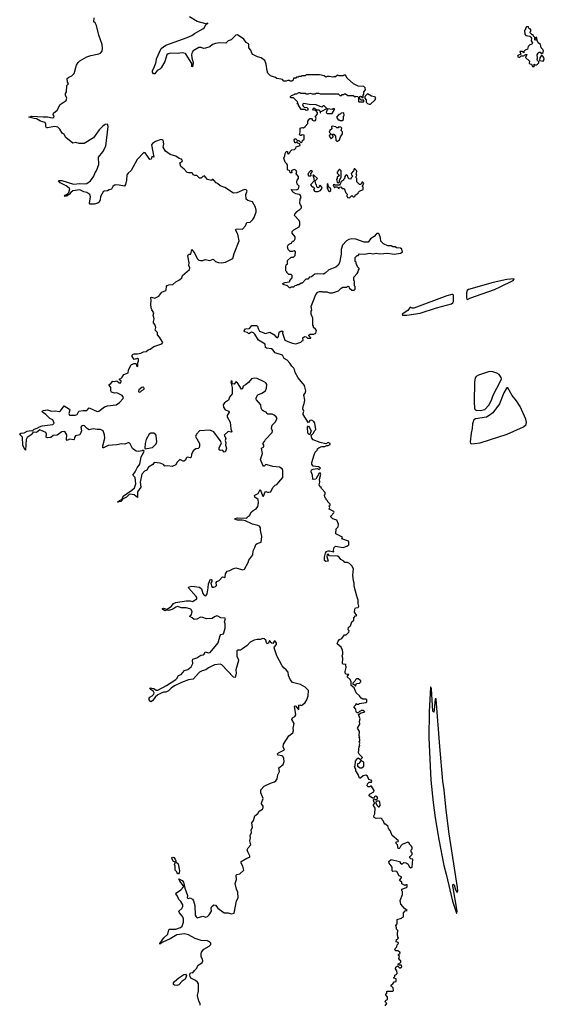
# Model space of a CAD drawing. Extents: x 2219101 to 2444320, y 201258 to 358766.
# Tile 98 of 256: x 2332301 to 2338959, y 258374 to 270860. Entities that reach past the tile are written whole.
import ezdxf

# ---------------------------------------------------------------- set-up
doc = ezdxf.new("R2010")
doc.units = 0

msp = doc.modelspace()

# ---------------------------------------------------------------- linework, layer by layer
at = {"layer": '0CON10XD'}
for points in [[(2334585, 265648), (2334545, 265603), (2334534, 265575), (2334583, 265485), (2334584, 265455), (2334578, 265435), (2334565, 265424), (2334535, 265420), (2334502, 265395), (2334481, 265345), (2334476, 265314), (2334468, 265305), (2334425, 265314), (2334415, 265302), (2334406, 265274), (2334385, 265260), (2334375, 265260), (2334335, 265284), (2334295, 265245), (2334285, 265214), (2334235, 265196), (2334183, 265203), (2334145, 265200), (2334125, 265220), (2334085, 265237), (2334010, 265245), (2333990, 265220), (2333935, 265184), (2333915, 265149), (2333885, 265137), (2333851, 265095), (2333831, 264995), (2333838, 264932), (2333798, 264875), (2333795, 264802), (2333756, 264836), (2333705, 264844), (2333691, 264839), (2333658, 264805), (2333608, 264782), (2333585, 264749), (2333542, 264742), (2333567, 264765), (2333602, 264778), (2333615, 264817), (2333725, 264895), (2333757, 264925), (2333774, 264975), (2333767, 265055), (2333738, 265085), (2333768, 265125), (2333794, 265176), (2333828, 265225), (2333843, 265315), (2333878, 265375), (2333880, 265395), (2333865, 265400), (2333857, 265393), (2333805, 265383), (2333779, 265389), (2333731, 265421), (2333705, 265480), (2333685, 265498), (2333635, 265478), (2333595, 265481), (2333535, 265470), (2333425, 265462), (2333365, 265431), (2333355, 265432), (2333356, 265455), (2333382, 265555), (2333376, 265596), (2333359, 265645), (2333325, 265664), (2333283, 265663), (2333235, 265671), (2333185, 265661), (2333161, 265671), (2333125, 265711), (2333105, 265714), (2333092, 265708), (2333079, 265691), (2333084, 265645), (2333079, 265625), (2333063, 265597), (2333008, 265582), (2332998, 265562), (2332994, 265536), (2332988, 265532), (2332935, 265540), (2332905, 265526), (2332896, 265536), (2332901, 265595), (2332875, 265639), (2332835, 265632), (2332775, 265591), (2332725, 265589), (2332695, 265562), (2332655, 265556), (2332639, 265565), (2332641, 265605), (2332634, 265625), (2332555, 265659), (2332515, 265627), (2332472, 265628), (2332449, 265595), (2332397, 265563), (2332385, 265535), (2332375, 265403), (2332365, 265410), (2332342, 265465), (2332338, 265568), (2332301, 265605), (2332315, 265618), (2332360, 265620), (2332395, 265642), (2332445, 265652), (2332465, 265648), (2332485, 265668), (2332525, 265679), (2332553, 265697), (2332585, 265710), (2332722, 265725), (2332740, 265745), (2332720, 265785), (2332685, 265803), (2332635, 265855), (2332591, 265885), (2332588, 265895), (2332602, 265905), (2332655, 265915), (2332705, 265895), (2332752, 265902), (2332805, 265891), (2332819, 265901), (2332865, 265962), (2332932, 265922), (2332936, 265915), (2332925, 265865), (2332935, 265846), (2333005, 265845), (2333030, 265855), (2333053, 265897), (2333105, 265906), (2333155, 265904), (2333185, 265940), (2333285, 265891), (2333305, 265898), (2333377, 265953), (2333415, 265965), (2333525, 265975), (2333566, 266005), (2333614, 266056), (2333619, 266069), (2333603, 266095), (2333535, 266130), (2333505, 266124), (2333465, 266139), (2333458, 266155), (2333457, 266197), (2333438, 266225), (2333438, 266235), (2333458, 266245), (2333485, 266278), (2333505, 266273), (2333535, 266282), (2333564, 266255), (2333584, 266256), (2333589, 266275), (2333570, 266295), (2333570, 266305), (2333585, 266310), (2333603, 266327), (2333625, 266362), (2333678, 266382), (2333683, 266415), (2333712, 266478), (2333722, 266488), (2333755, 266502), (2333772, 266502), (2333782, 266492), (2333785, 266472), (2333795, 266462), (2333800, 266465), (2333802, 266485), (2333798, 266495), (2333810, 266535), (2333809, 266555), (2333795, 266564), (2333755, 266550), (2333728, 266588), (2333730, 266605), (2333741, 266619), (2333755, 266624), (2333795, 266622), (2333838, 266632), (2333871, 266649), (2333905, 266652), (2333932, 266675), (2333959, 266681), (2334005, 266714), (2334105, 266751), (2334116, 266765), (2334077, 266835), (2334052, 266865), (2334050, 266895), (2334022, 266925), (2334028, 266955), (2334018, 266995), (2334000, 267015), (2333998, 267035), (2334007, 267065), (2333997, 267115), (2334002, 267145), (2333980, 267180), (2333971, 267205), (2333965, 267255), (2333971, 267295), (2333965, 267338), (2333975, 267341), (2334015, 267331), (2334067, 267355), (2334105, 267403), (2334154, 267426), (2334160, 267435), (2334164, 267476), (2334175, 267488), (2334195, 267500), (2334246, 267504), (2334285, 267536), (2334330, 267560), (2334357, 267585), (2334368, 267615), (2334456, 267694), (2334460, 267715), (2334449, 267745), (2334452, 267778), (2334437, 267865), (2334441, 267879), (2334452, 267888), (2334475, 267888), (2334485, 267948), (2334522, 267895), (2334555, 267834), (2334575, 267812), (2334594, 267806), (2334625, 267808), (2334655, 267820), (2334715, 267808), (2334755, 267822), (2334785, 267793), (2334825, 267780), (2334864, 267776), (2334915, 267786), (2335006, 267834), (2335022, 267895), (2335086, 268055), (2335071, 268141), (2335038, 268195), (2335048, 268205), (2335065, 268209), (2335127, 268205), (2335168, 268245), (2335185, 268290), (2335225, 268294), (2335259, 268325), (2335278, 268352), (2335302, 268425), (2335303, 268445), (2335295, 268485), (2335255, 268549), (2335195, 268568), (2335176, 268585), (2335171, 268645), (2335188, 268685), (2335186, 268696), (2335175, 268704), (2335155, 268706), (2335055, 268664), (2335015, 268659), (2334905, 268733), (2334844, 268754), (2334810, 268785), (2334795, 268790), (2334766, 268826), (2334755, 268832), (2334745, 268832), (2334735, 268822), (2334685, 268833), (2334645, 268880), (2334625, 268873), (2334605, 268850), (2334585, 268850), (2334550, 268885), (2334523, 268883), (2334501, 268891), (2334494, 268914), (2334485, 268919), (2334445, 268917), (2334425, 268923), (2334390, 268965), (2334345, 269000), (2334332, 269045), (2334365, 269060), (2334366, 269076), (2334355, 269092), (2334325, 269102), (2334285, 269131), (2334212, 269152), (2334152, 269195), (2334122, 269245), (2334130, 269285), (2334122, 269332), (2334095, 269342), (2334025, 269314), (2333985, 269290), (2333976, 269275), (2334005, 269118), (2333980, 269125), (2333969, 269091), (2333955, 269089), (2333895, 269171), (2333875, 269176), (2333793, 269087), (2333715, 268948), (2333676, 268914), (2333663, 268895), (2333658, 268825), (2333645, 268772), (2333632, 268748), (2333565, 268764), (2333515, 268766), (2333485, 268747), (2333465, 268712), (2333439, 268701), (2333415, 268690), (2333375, 268686), (2333362, 268678), (2333325, 268618), (2333324, 268575), (2333312, 268548), (2333295, 268532), (2333245, 268520), (2333195, 268523), (2333188, 268535), (2333200, 268615), (2333190, 268645), (2333155, 268669), (2333115, 268676), (2333065, 268701), (2332975, 268691), (2332949, 268671), (2332935, 268647), (2332903, 268625), (2332877, 268617), (2332871, 268621), (2332877, 268635), (2332903, 268647), (2332923, 268667), (2332936, 268715), (2332931, 268725), (2332892, 268752), (2332815, 268793), (2332792, 268815), (2332798, 268822), (2332835, 268820), (2332985, 268774), (2333065, 268782), (2333125, 268778), (2333152, 268785), (2333201, 268819), (2333243, 268875), (2333258, 268922), (2333277, 268945), (2333306, 269025), (2333303, 269115), (2333356, 269184), (2333393, 269255), (2333424, 269505), (2333417, 269537), (2333388, 269532), (2333355, 269510), (2333311, 269465), (2333236, 269364), (2333118, 269292), (2333055, 269292), (2333015, 269303), (2332975, 269293), (2332888, 269368), (2332864, 269404), (2332842, 269422), (2332812, 269472), (2332786, 269496), (2332745, 269504), (2332655, 269487), (2332641, 269491), (2332632, 269505), (2332633, 269535), (2332626, 269556), (2332565, 269575), (2332515, 269604), (2332485, 269607), (2332418, 269625), (2332455, 269636), (2332599, 269629), (2332655, 269629), (2332715, 269617), (2332735, 269622), (2332737, 269635), (2332728, 269655), (2332732, 269675), (2332776, 269714), (2332817, 269783), (2332890, 269835), (2332900, 269865), (2332882, 269905), (2332882, 269925), (2332897, 269945), (2332900, 270025), (2332920, 270045), (2332909, 270069), (2332906, 270114), (2332925, 270132), (2332965, 270148), (2332994, 270176), (2333023, 270285), (2333045, 270318), (2333065, 270338), (2333155, 270390), (2333205, 270407), (2333305, 270427), (2333325, 270437), (2333348, 270462), (2333352, 270498), (2333347, 270545), (2333307, 270665), (2333278, 270788), (2333260, 270820), (2333243, 270835), (2333247, 270885)], [(2336018, 269588), (2336025, 269580), (2336038, 269578), (2336056, 269584), (2336062, 269612), (2336050, 269635), (2336065, 269640), (2336082, 269665), (2336080, 269685), (2336058, 269708), (2336032, 269715), (2336022, 269725), (2336024, 269736), (2336035, 269742), (2336068, 269718), (2336097, 269717), (2336110, 269705), (2336115, 269680), (2336120, 269680), (2336122, 269698), (2336135, 269700), (2336200, 269735), (2336165, 269770), (2336153, 269767), (2336135, 269750), (2336065, 269782), (2335975, 269783), (2335905, 269798), (2335890, 269785), (2335898, 269765), (2335913, 269753), (2335946, 269746), (2335958, 269735), (2335960, 269715), (2335935, 269710), (2335925, 269720), (2335875, 269720), (2335840, 269775), (2335838, 269788), (2335820, 269795), (2335830, 269805), (2335828, 269818), (2335778, 269868), (2335745, 269870), (2335740, 269875), (2335740, 269885), (2335752, 269898), (2335785, 269910), (2335795, 269920), (2335815, 269920), (2335845, 269938), (2335858, 269938), (2335865, 269930), (2335925, 269930), (2335935, 269920), (2335965, 269920), (2335985, 269928), (2336015, 269920), (2336055, 269920), (2336065, 269930), (2336095, 269930), (2336115, 269920), (2336345, 269920), (2336365, 269900), (2336385, 269900), (2336395, 269910), (2336415, 269910), (2336425, 269920), (2336435, 269920), (2336465, 269900), (2336535, 269900), (2336555, 269880), (2336565, 269890), (2336588, 269888), (2336600, 269875), (2336600, 269825), (2336605, 269820), (2336665, 269820), (2336670, 269825), (2336668, 269838), (2336635, 269840), (2336620, 269855), (2336620, 269885), (2336625, 269890), (2336638, 269888), (2336645, 269870), (2336660, 269875), (2336660, 269905), (2336670, 269915), (2336670, 269945), (2336688, 269972), (2336686, 269995), (2336667, 270015), (2336595, 270016), (2336537, 270047), (2336457, 270117), (2336435, 270157), (2336415, 270158), (2336405, 270150), (2336355, 270150), (2336335, 270158), (2336305, 270132), (2336295, 270138), (2336275, 270132), (2336235, 270138), (2336205, 270140), (2336185, 270132), (2336167, 270147), (2336105, 270160), (2335935, 270160), (2335925, 270150), (2335885, 270150), (2335875, 270140), (2335845, 270140), (2335835, 270130), (2335815, 270130), (2335805, 270120), (2335775, 270120), (2335770, 270095), (2335755, 270080), (2335735, 270080), (2335725, 270090), (2335705, 270090), (2335685, 270080), (2335655, 270080), (2335635, 270100), (2335617, 270107), (2335563, 270113), (2335547, 270127), (2335485, 270150), (2335452, 270182), (2335441, 270211), (2335429, 270295), (2335412, 270345), (2335365, 270377), (2335319, 270389), (2335258, 270418), (2335246, 270436), (2335234, 270475), (2335211, 270505), (2335210, 270545), (2335203, 270555), (2335175, 270573), (2335144, 270615), (2335065, 270668), (2335045, 270664), (2334985, 270607), (2334949, 270591), (2334916, 270564), (2334835, 270569), (2334785, 270560), (2334750, 270545), (2334715, 270518), (2334661, 270499), (2334635, 270495), (2334605, 270507), (2334575, 270507), (2334504, 270466), (2334492, 270448), (2334483, 270413), (2334486, 270375), (2334502, 270318), (2334495, 270262), (2334488, 270268), (2334487, 270305), (2334405, 270430), (2334365, 270439), (2334305, 270431), (2334215, 270434), (2334184, 270426), (2334170, 270415), (2334145, 270330), (2334095, 270252), (2334078, 270235), (2334045, 270217), (2334015, 270174), (2333999, 270175), (2333986, 270195), (2333985, 270215), (2334007, 270253), (2334033, 270325), (2334037, 270365), (2334095, 270495), (2334155, 270536), (2334425, 270636), (2334485, 270658), (2334520, 270685), (2334625, 270744), (2334647, 270763), (2334665, 270800), (2334690, 270815), (2334665, 270810), (2334555, 270836), (2334456, 270895)], [(2338825, 270262), (2338830, 270265), (2338832, 270298), (2338845, 270290), (2338865, 270290), (2338890, 270315), (2338888, 270328), (2338872, 270342), (2338868, 270355), (2338872, 270375), (2338870, 270415), (2338882, 270438), (2338895, 270450), (2338905, 270450), (2338925, 270428), (2338946, 270445), (2338950, 270465), (2338942, 270482), (2338918, 270505), (2338910, 270545), (2338882, 270565), (2338870, 270595), (2338865, 270630), (2338852, 270638), (2338850, 270625), (2338860, 270615), (2338860, 270605), (2338845, 270600), (2338840, 270605), (2338840, 270635), (2338822, 270652), (2338818, 270668), (2338805, 270670), (2338780, 270695), (2338780, 270705), (2338790, 270715), (2338790, 270740), (2338775, 270740), (2338762, 270752), (2338758, 270768), (2338735, 270770), (2338720, 270755), (2338720, 270735), (2338708, 270722), (2338710, 270675), (2338725, 270662), (2338775, 270650), (2338790, 270640), (2338798, 270625), (2338794, 270594), (2338810, 270565), (2338799, 270551), (2338775, 270540), (2338755, 270520), (2338744, 270486), (2338715, 270472), (2338700, 270455), (2338698, 270442), (2338677, 270457), (2338650, 270455), (2338660, 270425), (2338622, 270408), (2338620, 270395), (2338645, 270380), (2338665, 270400), (2338697, 270403), (2338725, 270420), (2338738, 270418), (2338722, 270382), (2338770, 270335), (2338765, 270310), (2338775, 270300), (2338798, 270298), (2338810, 270265), (2338825, 270262)], [(2338945, 270333), (2338959, 270355), (2338955, 270382), (2338935, 270402), (2338918, 270402), (2338903, 270377), (2338900, 270345), (2338945, 270333)], [(2336755, 269788), (2336812, 269845), (2336822, 269872), (2336805, 269883), (2336765, 269892), (2336715, 269920), (2336682, 269888), (2336680, 269865), (2336700, 269845), (2336700, 269815), (2336717, 269797), (2336735, 269788), (2336755, 269788)], [(2336265, 269670), (2336297, 269723), (2336295, 269730), (2336278, 269732), (2336265, 269722), (2336212, 269728), (2336202, 269718), (2336190, 269685), (2336202, 269672), (2336265, 269670)], [(2336463, 263977), (2336426, 263976), (2336414, 263994), (2336378, 264015), (2336354, 264044), (2336335, 264057), (2336235, 264060), (2336215, 264082), (2336205, 264080), (2336199, 264055), (2336218, 263992), (2336185, 263990), (2336171, 264001), (2336171, 264045), (2336182, 264095), (2336195, 264116), (2336215, 264126), (2336235, 264126), (2336286, 264114), (2336283, 264135), (2336293, 264165), (2336310, 264185), (2336405, 264169), (2336455, 264182), (2336477, 264203), (2336480, 264235), (2336475, 264247), (2336390, 264275), (2336398, 264298), (2336312, 264342), (2336318, 264402), (2336345, 264430), (2336349, 264465), (2336325, 264512), (2336275, 264530), (2336250, 264555), (2336250, 264565), (2336290, 264605), (2336292, 264615), (2336288, 264625), (2336228, 264655), (2336238, 264675), (2336230, 264695), (2336240, 264705), (2336240, 264715), (2336210, 264745), (2336210, 264755), (2336190, 264775), (2336190, 264785), (2336180, 264795), (2336170, 264825), (2336170, 264835), (2336180, 264845), (2336180, 264865), (2336130, 264915), (2336128, 264928), (2336112, 264942), (2336103, 264963), (2336110, 264995), (2336107, 265035), (2336123, 265095), (2336120, 265105), (2336115, 265112), (2336101, 265109), (2336079, 265071), (2336060, 265035), (2336025, 265030), (2336020, 265035), (2336016, 265086), (2336002, 265125), (2336005, 265150), (2336025, 265162), (2336075, 265168), (2336102, 265158), (2336118, 265175), (2336095, 265190), (2336025, 265200), (2336010, 265225), (2336010, 265245), (2336038, 265342), (2336053, 265377), (2336078, 265402), (2336082, 265418), (2336100, 265435), (2336135, 265448), (2336175, 265450), (2336198, 265462), (2336215, 265462), (2336240, 265475), (2336242, 265485), (2336215, 265498), (2336185, 265482), (2336115, 265499), (2336025, 265531), (2336008, 265555), (2336000, 265595), (2336015, 265600), (2336030, 265615), (2336042, 265648), (2336060, 265665), (2336048, 265745), (2336036, 265766), (2336005, 265780), (2335985, 265778), (2335965, 265750), (2335900, 265855), (2335897, 265865), (2335908, 265895), (2335893, 265925), (2335898, 265955), (2335913, 265995), (2335918, 266035), (2335907, 266103), (2335923, 266125), (2335932, 266155), (2335915, 266222), (2335835, 266319), (2335796, 266385), (2335788, 266425), (2335782, 266442), (2335755, 266465), (2335731, 266505), (2335695, 266541), (2335656, 266565), (2335635, 266605), (2335545, 266635), (2335514, 266674), (2335495, 266685), (2335432, 266695), (2335422, 266705), (2335416, 266746), (2335334, 266795), (2335285, 266873), (2335269, 266889), (2335244, 266896), (2335208, 266878), (2335192, 266892), (2335153, 266903), (2335148, 266915), (2335165, 266939), (2335217, 266943), (2335249, 266981), (2335305, 266982), (2335320, 266975), (2335326, 266945), (2335345, 266911), (2335420, 266880), (2335477, 266897), (2335528, 266868), (2335555, 266834), (2335575, 266824), (2335587, 266843), (2335594, 266896), (2335615, 266910), (2335635, 266912), (2335642, 266905), (2335638, 266885), (2335668, 266798), (2335725, 266770), (2335765, 266760), (2335805, 266750), (2335868, 266772), (2335885, 266790), (2335898, 266792), (2335893, 266825), (2335915, 266843), (2335937, 266837), (2335953, 266823), (2335995, 266822), (2335998, 266828), (2335972, 266852), (2335972, 266858), (2335988, 266872), (2336035, 266873), (2336058, 266885), (2336067, 266917), (2336056, 266936), (2336030, 266955), (2336030, 266975), (2336020, 266985), (2336020, 267075), (2336000, 267125), (2336000, 267165), (2336010, 267175), (2336000, 267225), (2336050, 267355), (2336060, 267375), (2336087, 267403), (2336105, 267412), (2336135, 267412), (2336145, 267408), (2336205, 267408), (2336235, 267398), (2336272, 267398), (2336347, 267423), (2336380, 267455), (2336403, 267467), (2336455, 267470), (2336465, 267480), (2336478, 267478), (2336482, 267462), (2336515, 267430), (2336545, 267430), (2336560, 267445), (2336560, 267475), (2336550, 267485), (2336550, 267505), (2336540, 267515), (2336550, 267525), (2336550, 267545), (2336540, 267555), (2336540, 267595), (2336585, 267640), (2336597, 267663), (2336600, 267685), (2336610, 267695), (2336610, 267705), (2336590, 267725), (2336590, 267735), (2336570, 267765), (2336570, 267785), (2336560, 267795), (2336560, 267845), (2336582, 267868), (2336595, 267870), (2336615, 267890), (2336675, 267888), (2336745, 267898), (2336785, 267890), (2336825, 267898), (2336865, 267892), (2336975, 267898), (2337055, 267888), (2337135, 267900), (2337145, 267910), (2337158, 267912), (2337152, 267952), (2337135, 267962), (2337085, 267968), (2337065, 267980), (2337035, 267982), (2337015, 267992), (2336975, 267992), (2336917, 268017), (2336883, 268053), (2336880, 268095), (2336865, 268140), (2336855, 268150), (2336835, 268150), (2336825, 268140), (2336799, 268111), (2336755, 268082), (2336722, 268038), (2336675, 268038), (2336566, 268076), (2336515, 268082), (2336478, 268072), (2336450, 268055), (2336398, 268002), (2336382, 267945), (2336380, 267885), (2336358, 267775), (2336343, 267747), (2336315, 267720), (2336223, 267687), (2336180, 267645), (2336155, 267632), (2336075, 267638), (2336048, 267632), (2336005, 267600), (2335980, 267595), (2335958, 267572), (2335932, 267568), (2335885, 267520), (2335875, 267520), (2335845, 267500), (2335825, 267500), (2335815, 267490), (2335793, 267487), (2335775, 267470), (2335745, 267470), (2335735, 267460), (2335725, 267460), (2335700, 267485), (2335643, 267503), (2335641, 267515), (2335665, 267526), (2335720, 267535), (2335730, 267545), (2335730, 267555), (2335760, 267585), (2335758, 267618), (2335745, 267630), (2335715, 267630), (2335690, 267655), (2335690, 267665), (2335680, 267675), (2335678, 267725), (2335685, 267750), (2335700, 267765), (2335700, 267805), (2335745, 267850), (2335775, 267850), (2335798, 267872), (2335800, 267915), (2335785, 267928), (2335765, 267920), (2335732, 267922), (2335710, 267945), (2335700, 267985), (2335711, 268009), (2335725, 268020), (2335750, 268025), (2335765, 268050), (2335775, 268050), (2335790, 268065), (2335797, 268083), (2335798, 268105), (2335760, 268155), (2335760, 268175), (2335780, 268195), (2335846, 268234), (2335855, 268260), (2335857, 268293), (2335850, 268315), (2335788, 268378), (2335791, 268395), (2335821, 268429), (2335835, 268442), (2335858, 268452), (2335878, 268475), (2335878, 268495), (2335863, 268513), (2335858, 268535), (2335860, 268585), (2335872, 268605), (2335865, 268630), (2335850, 268645), (2335805, 268652), (2335775, 268670), (2335758, 268685), (2335752, 268705), (2335815, 268702), (2335838, 268715), (2335849, 268749), (2335824, 268774), (2335817, 268805), (2335823, 268827), (2335840, 268845), (2335840, 268870), (2335810, 268905), (2335819, 268935), (2335805, 268953), (2335785, 268960), (2335755, 268950), (2335750, 268945), (2335755, 268920), (2335735, 268920), (2335730, 268945), (2335700, 268955), (2335698, 269018), (2335688, 269038), (2335670, 269055), (2335653, 269105), (2335668, 269135), (2335670, 269165), (2335685, 269190), (2335698, 269188), (2335700, 269165), (2335715, 269160), (2335730, 269175), (2335732, 269188), (2335755, 269210), (2335790, 269215), (2335805, 269230), (2335812, 269248), (2335860, 269265), (2335858, 269288), (2335833, 269293), (2335815, 269310), (2335805, 269300), (2335795, 269300), (2335783, 269337), (2335795, 269350), (2335805, 269350), (2335818, 269338), (2335825, 269320), (2335835, 269330), (2335845, 269330), (2335875, 269300), (2335888, 269312), (2335892, 269328), (2335910, 269345), (2335910, 269395), (2335885, 269400), (2335875, 269390), (2335865, 269390), (2335852, 269402), (2335862, 269435), (2335860, 269485), (2335885, 269492), (2335905, 269490), (2335923, 269507), (2335957, 269543), (2335958, 269572), (2335983, 269607), (2336005, 269608), (2336018, 269588)], [(2336395, 269580), (2336410, 269595), (2336410, 269635), (2336420, 269645), (2336415, 269680), (2336383, 269677), (2336368, 269662), (2336352, 269658), (2336320, 269625), (2336342, 269592), (2336355, 269590), (2336365, 269580), (2336395, 269580)], [(2336335, 269320), (2336358, 269335), (2336373, 269377), (2336398, 269415), (2336397, 269437), (2336380, 269455), (2336390, 269485), (2336378, 269498), (2336350, 269500), (2336345, 269490), (2336325, 269490), (2336315, 269500), (2336265, 269510), (2336260, 269505), (2336262, 269478), (2336238, 269455), (2336230, 269435), (2336250, 269415), (2336250, 269405), (2336232, 269398), (2336230, 269385), (2336255, 269350), (2336280, 269375), (2336280, 269385), (2336270, 269395), (2336272, 269408), (2336288, 269408), (2336310, 269385), (2336312, 269332), (2336325, 269320), (2336335, 269320)], [(2336485, 268600), (2336515, 268630), (2336532, 268612), (2336548, 268612), (2336560, 268625), (2336560, 268635), (2336598, 268662), (2336600, 268675), (2336612, 268688), (2336660, 268705), (2336660, 268735), (2336650, 268745), (2336650, 268755), (2336670, 268785), (2336655, 268800), (2336645, 268800), (2336638, 268782), (2336625, 268770), (2336615, 268770), (2336580, 268805), (2336580, 268845), (2336570, 268855), (2336570, 268875), (2336578, 268885), (2336570, 268905), (2336577, 268913), (2336580, 268935), (2336575, 268948), (2336555, 268968), (2336545, 268970), (2336537, 268943), (2336508, 268912), (2336513, 268893), (2336530, 268875), (2336510, 268855), (2336505, 268840), (2336482, 268842), (2336470, 268855), (2336462, 268885), (2336445, 268892), (2336434, 268886), (2336422, 268865), (2336428, 268852), (2336410, 268835), (2336410, 268825), (2336400, 268815), (2336382, 268808), (2336370, 268775), (2336358, 268762), (2336305, 268760), (2336295, 268770), (2336280, 268765), (2336295, 268730), (2336305, 268740), (2336335, 268740), (2336342, 268722), (2336355, 268720), (2336362, 268738), (2336375, 268740), (2336395, 268720), (2336418, 268718), (2336440, 268665), (2336457, 268647), (2336452, 268625), (2336460, 268605), (2336485, 268600)], [(2336345, 268790), (2336360, 268805), (2336360, 268825), (2336380, 268865), (2336382, 268942), (2336365, 268960), (2336355, 268960), (2336330, 268925), (2336330, 268915), (2336360, 268885), (2336345, 268870), (2336332, 268868), (2336330, 268845), (2336322, 268835), (2336332, 268802), (2336345, 268790)], [(2335995, 268880), (2336000, 268885), (2335998, 268912), (2336018, 268935), (2336005, 268948), (2335990, 268945), (2335960, 268905), (2335965, 268880), (2335995, 268880)], [(2336055, 268680), (2336085, 268682), (2336120, 268695), (2336138, 268725), (2336137, 268737), (2336115, 268760), (2336102, 268748), (2336097, 268733), (2336085, 268730), (2336072, 268742), (2336070, 268765), (2336060, 268775), (2336050, 268815), (2336080, 268845), (2336035, 268890), (2336025, 268890), (2336020, 268875), (2336030, 268865), (2336040, 268815), (2335992, 268765), (2336015, 268740), (2336025, 268740), (2336038, 268728), (2336040, 268715), (2336030, 268705), (2336042, 268685), (2336055, 268680)], [(2336235, 268682), (2336250, 268695), (2336250, 268715), (2336222, 268742), (2336215, 268770), (2336203, 268777), (2336203, 268723), (2336212, 268712), (2336215, 268690), (2336235, 268682)], [(2337985, 267311), (2338013, 267327), (2338325, 267441), (2338397, 267473), (2338565, 267555), (2338578, 267575), (2338482, 267565), (2338312, 267528), (2337995, 267441), (2337978, 267425), (2337973, 267397), (2337973, 267333), (2337977, 267317), (2337985, 267311)], [(2337172, 267112), (2337215, 267114), (2337385, 267139), (2337590, 267205), (2337782, 267258), (2337799, 267271), (2337805, 267285), (2337806, 267366), (2337795, 267375), (2337785, 267375), (2337722, 267358), (2337305, 267204), (2337282, 267202), (2337255, 267213), (2337226, 267174), (2337157, 267125), (2337158, 267115), (2337172, 267112)], [(2338145, 265905), (2338205, 265919), (2338255, 265970), (2338287, 266035), (2338309, 266101), (2338405, 266278), (2338415, 266305), (2338413, 266325), (2338385, 266360), (2338355, 266379), (2338306, 266396), (2338265, 266397), (2338125, 266353), (2338094, 266335), (2338081, 266319), (2338072, 266265), (2338067, 266015), (2338073, 265933), (2338080, 265915), (2338095, 265907), (2338145, 265905)], [(2334590, 258365), (2334592, 258385), (2334573, 258413), (2334559, 258485), (2334570, 258545), (2334571, 258635), (2334559, 258655), (2334533, 258675), (2334475, 258704), (2334463, 258725), (2334461, 258745), (2334465, 258768), (2334485, 258778), (2334500, 258775), (2334518, 258805), (2334549, 258831), (2334562, 258868), (2334619, 258905), (2334626, 258925), (2334623, 258945), (2334603, 258977), (2334603, 259015), (2334610, 259035), (2334638, 259072), (2334705, 259112), (2334726, 259134), (2334725, 259150), (2334712, 259165), (2334685, 259179), (2334604, 259184), (2334530, 259210), (2334445, 259256), (2334395, 259266), (2334295, 259256), (2334213, 259203), (2334118, 259162), (2334080, 259135), (2334081, 259145), (2334132, 259218), (2334180, 259265), (2334192, 259318), (2334204, 259326), (2334285, 259329), (2334341, 259349), (2334364, 259366), (2334379, 259415), (2334379, 259455), (2334371, 259485), (2334330, 259535), (2334321, 259555), (2334360, 259590), (2334371, 259615), (2334370, 259635), (2334348, 259678), (2334320, 259705), (2334304, 259744), (2334282, 259775), (2334292, 259788), (2334346, 259824), (2334380, 259865), (2334380, 259875), (2334332, 259935), (2334320, 259965), (2334365, 259944), (2334382, 259925), (2334399, 259845), (2334431, 259755), (2334427, 259725), (2334445, 259714), (2334465, 259726), (2334495, 259708), (2334507, 259685), (2334522, 259628), (2334530, 259505), (2334540, 259485), (2334555, 259472), (2334625, 259493), (2334665, 259480), (2334685, 259488), (2334705, 259508), (2334734, 259555), (2334732, 259595), (2334739, 259615), (2334765, 259634), (2334785, 259630), (2334815, 259592), (2334895, 259536), (2334945, 259533), (2334985, 259520), (2335025, 259532), (2335051, 259685), (2335074, 259725), (2335069, 259795), (2335051, 259835), (2335035, 259905), (2335052, 259955), (2335047, 260013), (2335055, 260020), (2335095, 260028), (2335144, 260075), (2335134, 260125), (2335114, 260166), (2335113, 260185), (2335185, 260228), (2335221, 260239), (2335222, 260255), (2335195, 260308), (2335190, 260335), (2335200, 260360), (2335234, 260395), (2335224, 260446), (2335230, 260485), (2335227, 260513), (2335242, 260555), (2335240, 260585), (2335254, 260616), (2335249, 260675), (2335267, 260703), (2335285, 260763), (2335323, 260795), (2335341, 260825), (2335381, 260849), (2335392, 260865), (2335392, 260885), (2335372, 260915), (2335372, 260925), (2335392, 260985), (2335361, 261055), (2335363, 261095), (2335405, 261139), (2335485, 261179), (2335535, 261195), (2335552, 261208), (2335568, 261235), (2335579, 261285), (2335599, 261325), (2335588, 261372), (2335644, 261416), (2335658, 261455), (2335655, 261490), (2335640, 261520), (2335627, 261527), (2335583, 261533), (2335568, 261545), (2335585, 261564), (2335653, 261595), (2335663, 261605), (2335647, 261637), (2335648, 261675), (2335715, 261778), (2335766, 261815), (2335778, 261845), (2335774, 261874), (2335786, 261936), (2335753, 261985), (2335762, 262005), (2335795, 262025), (2335806, 262044), (2335790, 262155), (2335795, 262161), (2335805, 262156), (2335835, 262118), (2335845, 262112), (2335842, 262168), (2335855, 262174), (2335875, 262164), (2335889, 262171), (2335925, 262203), (2335946, 262234), (2335961, 262285), (2335967, 262355), (2335925, 262398), (2335865, 262430), (2335764, 262454), (2335732, 262495), (2335713, 262545), (2335707, 262585), (2335685, 262616), (2335659, 262635), (2335632, 262665), (2335565, 262795), (2335531, 262895), (2335534, 262906), (2335560, 262935), (2335560, 262955), (2335545, 262980), (2335535, 262982), (2335512, 262948), (2335502, 262952), (2335471, 262989), (2335457, 262953), (2335445, 262946), (2335433, 262963), (2335425, 262992), (2335405, 263008), (2335385, 263012), (2335355, 263002), (2335315, 263002), (2335275, 262992), (2335225, 262967), (2335187, 262923), (2335130, 262880), (2335104, 262866), (2335065, 262864), (2335055, 262857), (2335056, 262785), (2335074, 262755), (2335077, 262735), (2335044, 262616), (2335050, 262575), (2335035, 262518), (2335015, 262523), (2334865, 262681), (2334845, 262688), (2334775, 262681), (2334697, 262643), (2334665, 262616), (2334615, 262602), (2334584, 262585), (2334502, 262498), (2334445, 262489), (2334355, 262455), (2334266, 262414), (2334224, 262385), (2334190, 262350), (2334156, 262334), (2334125, 262333), (2334106, 262325), (2334055, 262299), (2334020, 262270), (2333985, 262221), (2333965, 262210), (2333946, 262235), (2333946, 262255), (2333955, 262269), (2333984, 262286), (2334002, 262308), (2334008, 262325), (2334000, 262340), (2333966, 262365), (2333955, 262386), (2334005, 262381), (2334035, 262358), (2334055, 262358), (2334165, 262416), (2334284, 262495), (2334296, 262505), (2334315, 262544), (2334352, 262558), (2334395, 262609), (2334435, 262622), (2334476, 262655), (2334499, 262695), (2334494, 262734), (2334500, 262750), (2334550, 262770), (2334600, 262800), (2334629, 262805), (2334641, 262815), (2334656, 262844), (2334695, 262831), (2334718, 262835), (2334821, 262959), (2334845, 263050), (2334856, 263064), (2334886, 263074), (2334891, 263085), (2334907, 263145), (2334907, 263197), (2334899, 263225), (2334912, 263265), (2334905, 263270), (2334855, 263274), (2334818, 263298), (2334805, 263300), (2334772, 263288), (2334745, 263266), (2334674, 263264), (2334625, 263281), (2334596, 263284), (2334551, 263259), (2334515, 263252), (2334490, 263275), (2334460, 263290), (2334464, 263305), (2334481, 263319), (2334490, 263355), (2334473, 263383), (2334459, 263389), (2334415, 263401), (2334355, 263402), (2334305, 263418), (2334281, 263409), (2334246, 263384), (2334195, 263368), (2334166, 263374), (2334145, 263366), (2334114, 263385), (2334114, 263395), (2334125, 263398), (2334165, 263387), (2334179, 263391), (2334222, 263418), (2334255, 263455), (2334285, 263470), (2334415, 263491), (2334465, 263492), (2334495, 263484), (2334548, 263518), (2334549, 263535), (2334541, 263545), (2334444, 263655), (2334450, 263670), (2334485, 263678), (2334585, 263664), (2334609, 263645), (2334626, 263585), (2334637, 263567), (2334647, 263557), (2334665, 263556), (2334680, 263580), (2334694, 263655), (2334697, 263705), (2334724, 263766), (2334738, 263755), (2334738, 263735), (2334726, 263715), (2334736, 263676), (2334746, 263666), (2334766, 263664), (2334785, 263671), (2334797, 263685), (2334796, 263724), (2334802, 263738), (2334832, 263748), (2334875, 263796), (2334905, 263787), (2334911, 263795), (2334914, 263835), (2334935, 263867), (2334970, 263875), (2335005, 263897), (2335045, 263909), (2335134, 263884), (2335155, 263893), (2335202, 263975), (2335210, 264005), (2335258, 264075), (2335264, 264125), (2335287, 264165), (2335299, 264205), (2335313, 264217), (2335366, 264234), (2335376, 264306), (2335356, 264385), (2335358, 264418), (2335346, 264436), (2335325, 264448), (2335255, 264464), (2335167, 264507), (2335125, 264514), (2335065, 264512), (2335030, 264525), (2335037, 264535), (2335065, 264542), (2335185, 264540), (2335192, 264555), (2335218, 264575), (2335242, 264618), (2335265, 264637), (2335304, 264656), (2335322, 264688), (2335332, 264735), (2335326, 264775), (2335286, 264806), (2335280, 264825), (2335285, 264832), (2335329, 264851), (2335355, 264902), (2335385, 264818), (2335395, 264820), (2335415, 264872), (2335425, 264878), (2335445, 264868), (2335465, 264868), (2335490, 264875), (2335514, 264926), (2335544, 264956), (2335563, 264967), (2335640, 265055), (2335640, 265145), (2335632, 265165), (2335597, 265187), (2335512, 265195), (2335443, 265217), (2335425, 265218), (2335405, 265200), (2335395, 265200), (2335385, 265210), (2335359, 265285), (2335382, 265358), (2335370, 265425), (2335400, 265445), (2335399, 265465), (2335389, 265485), (2335410, 265510), (2335419, 265535), (2335507, 265625), (2335510, 265645), (2335496, 265675), (2335505, 265720), (2335543, 265757), (2335568, 265805), (2335558, 265825), (2335529, 265845), (2335505, 265856), (2335450, 265860), (2335440, 265865), (2335430, 265885), (2335395, 265896), (2335378, 265908), (2335366, 265935), (2335363, 265975), (2335305, 266038), (2335297, 266055), (2335325, 266104), (2335374, 266125), (2335419, 266155), (2335434, 266186), (2335439, 266235), (2335427, 266255), (2335394, 266274), (2335315, 266309), (2335275, 266316), (2335245, 266304), (2335205, 266259), (2335169, 266231), (2335136, 266215), (2335128, 266182), (2335125, 266176), (2335115, 266177), (2335065, 266254), (2335045, 266267), (2335025, 266240), (2335003, 266243), (2334998, 266248), (2334998, 266275), (2334985, 266282), (2334979, 266265), (2334999, 266195), (2334999, 266115), (2334966, 266075), (2334951, 266035), (2334900, 266000), (2334884, 265975), (2334888, 265948), (2334911, 265915), (2334956, 265895), (2334959, 265885), (2334935, 265840), (2334933, 265825), (2334972, 265755), (2334981, 265671), (2334992, 265635), (2334985, 265628), (2334945, 265640), (2334895, 265590), (2334916, 265555), (2334909, 265525), (2334919, 265495), (2334914, 265465), (2334924, 265425), (2334912, 265385), (2334898, 265378), (2334875, 265401), (2334845, 265398), (2334834, 265404), (2334833, 265437), (2334856, 265475), (2334861, 265495), (2334845, 265526), (2334765, 265632), (2334715, 265654), (2334585, 265648)], [(2333818, 266138), (2333835, 266140), (2333851, 266159), (2333880, 266175), (2333882, 266185), (2333875, 266200), (2333850, 266195), (2333812, 266165), (2333810, 266145), (2333818, 266138)], [(2338032, 265482), (2338075, 265484), (2338145, 265493), (2338488, 265605), (2338695, 265698), (2338728, 265725), (2338734, 265755), (2338725, 265795), (2338652, 265955), (2338606, 266026), (2338553, 266093), (2338495, 266193), (2338485, 266191), (2338475, 266179), (2338445, 266130), (2338392, 265988), (2338305, 265874), (2338260, 265840), (2338225, 265821), (2338085, 265799), (2338063, 265785), (2338048, 265735), (2338045, 265675), (2338030, 265615), (2338016, 265505), (2338021, 265491), (2338032, 265482)], [(2335975, 265598), (2335958, 265615), (2335954, 265695), (2335965, 265710), (2336000, 265645), (2335985, 265600), (2335975, 265598)], [(2333895, 265420), (2333915, 265422), (2333988, 265435), (2334035, 265480), (2334040, 265505), (2334033, 265583), (2334028, 265595), (2334002, 265615), (2333965, 265618), (2333945, 265606), (2333907, 265535), (2333892, 265485), (2333890, 265425), (2333895, 265420)], [(2336940, 258355), (2336960, 258385), (2336942, 258402), (2336940, 258415), (2336952, 258428), (2336970, 258435), (2336970, 258465), (2336950, 258495), (2336950, 258505), (2336960, 258515), (2336960, 258535), (2336965, 258540), (2337035, 258540), (2337045, 258550), (2337042, 258582), (2337018, 258605), (2337013, 258617), (2337038, 258635), (2337052, 258658), (2337077, 258663), (2337078, 258698), (2337050, 258705), (2337050, 258715), (2337060, 258725), (2337060, 258745), (2337078, 258752), (2337090, 258765), (2337087, 258797), (2337072, 258825), (2337073, 258847), (2337095, 258860), (2337125, 258832), (2337152, 258848), (2337145, 258870), (2337115, 258870), (2337100, 258885), (2337140, 258905), (2337140, 258925), (2337124, 258934), (2337112, 258955), (2337120, 258985), (2337110, 258995), (2337110, 259005), (2337128, 259022), (2337127, 259037), (2337102, 259052), (2337073, 259053), (2337062, 259065), (2337070, 259085), (2337087, 259103), (2337093, 259127), (2337110, 259145), (2337105, 259160), (2337080, 259165), (2337083, 259197), (2337095, 259200), (2337108, 259215), (2337100, 259225), (2337098, 259265), (2337102, 259312), (2337082, 259325), (2337083, 259345), (2337073, 259375), (2337090, 259395), (2337092, 259448), (2337145, 259468), (2337154, 259476), (2337170, 259485), (2337170, 259535), (2337195, 259560), (2337220, 259565), (2337185, 259588), (2337138, 259645), (2337128, 259692), (2337160, 259765), (2337160, 259805), (2337150, 259815), (2337150, 259835), (2337210, 259855), (2337218, 259865), (2337218, 259888), (2337205, 259890), (2337195, 259882), (2337152, 259902), (2337150, 259925), (2337122, 259945), (2337147, 259983), (2337145, 259990), (2337115, 260002), (2337088, 260058), (2337075, 260062), (2337038, 260058), (2337027, 260067), (2337028, 260115), (2336992, 260165), (2336988, 260185), (2337015, 260212), (2337120, 260185), (2337134, 260164), (2337155, 260150), (2337178, 260172), (2337205, 260170), (2337232, 260152), (2337245, 260120), (2337267, 260103), (2337280, 260115), (2337290, 260215), (2337265, 260220), (2337250, 260235), (2337255, 260250), (2337280, 260275), (2337280, 260295), (2337270, 260305), (2337270, 260335), (2337280, 260345), (2337280, 260365), (2337270, 260385), (2337250, 260405), (2337250, 260415), (2337238, 260428), (2337225, 260430), (2337155, 260400), (2337137, 260383), (2337125, 260360), (2337115, 260350), (2337105, 260350), (2337097, 260397), (2337080, 260415), (2337080, 260435), (2337105, 260440), (2337108, 260448), (2337030, 260515), (2337005, 260580), (2336983, 260603), (2336978, 260628), (2336945, 260660), (2336935, 260660), (2336925, 260670), (2336920, 260695), (2336903, 260713), (2336900, 260725), (2336885, 260733), (2336825, 260729), (2336799, 260745), (2336794, 260765), (2336809, 260791), (2336813, 260863), (2336792, 260895), (2336792, 260905), (2336810, 260925), (2336800, 260935), (2336792, 260965), (2336805, 260980), (2336813, 260973), (2336835, 260970), (2336847, 260987), (2336835, 261008), (2336815, 261012), (2336803, 261007), (2336798, 260992), (2336778, 260988), (2336735, 261020), (2336735, 261030), (2336747, 261043), (2336795, 261070), (2336798, 261085), (2336765, 261140), (2336755, 261140), (2336745, 261130), (2336725, 261130), (2336710, 261145), (2336715, 261170), (2336735, 261190), (2336765, 261190), (2336770, 261205), (2336760, 261215), (2336734, 261224), (2336716, 261266), (2336695, 261280), (2336659, 261271), (2336628, 261242), (2336615, 261240), (2336597, 261287), (2336568, 261335), (2336567, 261357), (2336553, 261377), (2336552, 261388), (2336560, 261395), (2336563, 261457), (2336587, 261493), (2336595, 261498), (2336625, 261480), (2336650, 261505), (2336608, 261545), (2336600, 261565), (2336608, 261642), (2336618, 261655), (2336612, 261675), (2336618, 261685), (2336610, 261705), (2336620, 261715), (2336620, 261735), (2336610, 261755), (2336620, 261765), (2336608, 261778), (2336612, 261832), (2336590, 261875), (2336618, 261925), (2336612, 261965), (2336622, 261995), (2336602, 262048), (2336635, 262070), (2336657, 262073), (2336680, 262085), (2336665, 262100), (2336635, 262100), (2336625, 262090), (2336612, 262088), (2336598, 262072), (2336585, 262070), (2336570, 262085), (2336568, 262118), (2336542, 262145), (2336568, 262172), (2336573, 262187), (2336585, 262180), (2336605, 262180), (2336615, 262188), (2336695, 262203), (2336705, 262212), (2336708, 262235), (2336700, 262245), (2336655, 262243), (2336633, 262255), (2336615, 262288), (2336572, 262322), (2336548, 262388), (2336508, 262415), (2336510, 262465), (2336497, 262495), (2336458, 262525), (2336460, 262535), (2336480, 262555), (2336445, 262562), (2336431, 262575), (2336430, 262595), (2336443, 262645), (2336440, 262685), (2336408, 262688), (2336398, 262698), (2336403, 262765), (2336393, 262795), (2336402, 262815), (2336403, 262835), (2336397, 262865), (2336382, 262902), (2336332, 262945), (2336345, 262980), (2336361, 262999), (2336390, 263015), (2336425, 263060), (2336445, 263060), (2336480, 263095), (2336482, 263112), (2336472, 263125), (2336473, 263157), (2336485, 263160), (2336500, 263175), (2336518, 263225), (2336540, 263245), (2336540, 263275), (2336565, 263300), (2336580, 263305), (2336552, 263345), (2336553, 263387), (2336565, 263400), (2336595, 263407), (2336606, 263424), (2336598, 263455), (2336598, 263498), (2336578, 263548), (2336547, 263675), (2336546, 263715), (2336536, 263746), (2336530, 263815), (2336537, 263897), (2336516, 263936), (2336488, 263965), (2336463, 263977)], [(2336565, 262410), (2336577, 262443), (2336615, 262448), (2336632, 262465), (2336630, 262475), (2336595, 262503), (2336575, 262500), (2336561, 262489), (2336555, 262470), (2336530, 262445), (2336530, 262435), (2336545, 262430), (2336565, 262410)], [(2337850, 259530), (2337852, 259555), (2337797, 259875), (2337802, 259898), (2337815, 259890), (2337832, 259825), (2337855, 259790), (2337860, 259815), (2337856, 259854), (2337750, 260535), (2337712, 260835), (2337688, 261095), (2337670, 261205), (2337632, 261645), (2337588, 262245), (2337585, 262250), (2337574, 262246), (2337563, 262107), (2337555, 262080), (2337545, 262090), (2337526, 262375), (2337518, 262398), (2337513, 262395), (2337496, 262085), (2337495, 261755), (2337520, 261215), (2337550, 260935), (2337575, 260738), (2337619, 260465), (2337685, 260135), (2337713, 260023), (2337795, 259682), (2337845, 259530), (2337850, 259530)], [(2336645, 261373), (2336668, 261395), (2336670, 261445), (2336652, 261452), (2336635, 261470), (2336620, 261445), (2336605, 261430), (2336590, 261425), (2336590, 261395), (2336624, 261374), (2336645, 261373)], [(2336865, 260880), (2336878, 260895), (2336870, 260945), (2336865, 260950), (2336835, 260950), (2336822, 260938), (2336820, 260925), (2336837, 260897), (2336855, 260880), (2336865, 260880)], [(2334305, 260027), (2334294, 260054), (2334274, 260075), (2334274, 260125), (2334264, 260146), (2334280, 260175), (2334255, 260187), (2334235, 260213), (2334234, 260236), (2334245, 260241), (2334259, 260235), (2334274, 260215), (2334283, 260195), (2334282, 260182), (2334314, 260155), (2334331, 260065), (2334325, 260040), (2334315, 260030), (2334305, 260027)], [(2334295, 258614), (2334265, 258618), (2334252, 258625), (2334252, 258645), (2334268, 258665), (2334319, 258711), (2334385, 258752), (2334406, 258756), (2334417, 258735), (2334402, 258695), (2334363, 258667), (2334319, 258621), (2334295, 258614)]]:
    msp.add_lwpolyline(points, dxfattribs=at)

doc.saveas('drawing.dxf')
